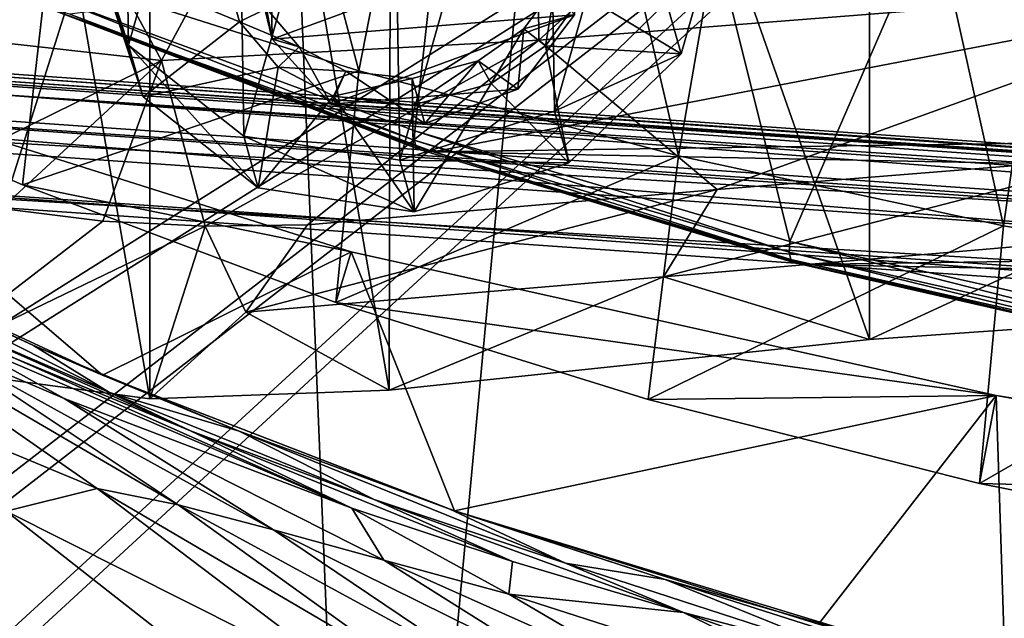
# Model space of a CAD drawing. Header units: metres. Extents: x -904 to 0, y -908 to 0.
# Tile 72 of 154: x -608 to -539, y -139 to -97. Entities that reach past the tile are written whole.
import ezdxf

# ---------------------------------------------------------------- set-up
doc = ezdxf.new("R2010")
doc.units = ezdxf.units.M

msp = doc.modelspace()

# ---------------------------------------------------------------- linework, layer by layer
at = {"layer": 'None'}
for points in [[(-548.818054, -21.535398, 1932.152832), (-515.104492, -19.985085, 1935.464722), (-514.864746, -116.985649, 1991.491089)], [(-582.273132, -24.174274, 1927.112427), (-548.818054, -21.535398, 1932.152832), (-548.815857, -119.390549, 1988.623535)], [(-548.815857, -119.390549, 1988.623535), (-548.818054, -21.535398, 1932.152832), (-514.864746, -116.985649, 1991.491089)], [(-599.286011, -25.944958, 1924.876465), (-582.273132, -24.174274, 1927.112427), (-582.486755, -122.939278, 1984.111816)], [(-582.486755, -122.939278, 1984.111816), (-582.273132, -24.174274, 1927.112427), (-548.815857, -119.390549, 1988.623535)], [(-615.892761, -27.956272, 1924.047485), (-599.286011, -25.944958, 1924.876465), (-599.292603, -123.532387, 1981.228638)], [(-599.292603, -123.532387, 1981.228638), (-599.286011, -25.944958, 1924.876465), (-582.486755, -122.939278, 1984.111816)], [(-615.893738, -121.315697, 1977.961182), (-615.892761, -27.956272, 1924.047485), (-599.292603, -123.532387, 1981.228638)], [(-573.219971, -37.15469, 1505.244385), (-520.086426, -33.508076, 1504.979004), (-554.391846, -112.519341, 1549.673828)], [(-520.086426, -33.508076, 1504.979004), (-527.460144, -118.521431, 1553.945923), (-554.391846, -112.519341, 1549.673828)], [(-570.15863, -58.565701, 661.240173), (-309.111755, -207.702347, 657.334961), (-309.403992, -35.91481, 661.833374)], [(-606.250549, -95.326286, 1536.737061), (-573.219971, -37.15469, 1505.244385), (-580.693237, -104.750137, 1543.907715)], [(-573.219971, -37.15469, 1505.244385), (-554.391846, -112.519341, 1549.673828), (-580.693237, -104.750137, 1543.907715)], [(-606.136414, -51.914799, 661.366394), (-699.596008, -124.971169, 659.501343), (-590.518127, -49.992924, 661.435425)], [(-699.596008, -124.971169, 659.501343), (-663.154419, -147.090363, 658.922119), (-590.518127, -49.992924, 661.435425)], [(-590.518127, -49.992924, 661.435425), (-663.154419, -147.090363, 658.922119), (-629.467651, -172.820374, 658.248413)], [(-629.467651, -172.820374, 658.248413), (-584.097839, -207.702347, 657.334961), (-590.518127, -49.992924, 661.435425)], [(-590.518127, -49.992924, 661.435425), (-584.097839, -207.702347, 657.334961), (-570.15863, -58.565701, 661.240173)], [(-572.431702, -51.56575, 2034.584595), (-624.672058, -51.56601, 2028.267822), (-598.475342, -99.818436, 2023.245972)], [(-624.672058, -51.56601, 2028.267822), (-611.675598, -98.344299, 2021.829956), (-598.475342, -99.818436, 2023.245972)], [(-584.61438, -100.53476, 216.1931), (-606.513977, -93.594833, 227.542374), (-597.66748, -51.565685, 217.762268)], [(-572.431702, -51.56575, 2034.584595), (-598.475342, -99.818436, 2023.245972), (-572.009399, -98.403229, 2026.366699)], [(-575.021118, -51.566418, 206.251297), (-584.61438, -100.53476, 216.1931), (-597.66748, -51.565685, 217.762268)], [(-562.194641, -106.494125, 206.704391), (-584.61438, -100.53476, 216.1931), (-575.021118, -51.566418, 206.251297)], [(-552.6875, -51.565384, 197.086807), (-562.194641, -106.494125, 206.704391), (-575.021118, -51.566418, 206.251297)], [(-519.952271, -51.565491, 2038.379517), (-572.431702, -51.56575, 2034.584595), (-572.009399, -98.403229, 2026.366699)], [(-519.952271, -51.565491, 2038.379517), (-572.009399, -98.403229, 2026.366699), (-518.923706, -94.200096, 2030.911865)], [(-539.404663, -111.412796, 199.035706), (-562.194641, -106.494125, 206.704391), (-552.6875, -51.565384, 197.086807)], [(-530.699768, -51.560055, 189.996307), (-539.404663, -111.412796, 199.035706), (-552.6875, -51.565384, 197.086807)], [(-516.375183, -115.254181, 193.141876), (-539.404663, -111.412796, 199.035706), (-530.699768, -51.560055, 189.996307)], [(-606.136414, -51.914799, 661.366394), (-637.196106, -56.986664, 661.227844), (-699.596008, -124.971169, 659.501343)], [(-570.15863, -58.565701, 661.240173), (-584.097839, -207.702347, 657.334961), (-309.111755, -207.702347, 657.334961)], [(-369.758789, -65.81794, 1606.712402), (-604.898926, -96.564316, 1605.948975), (-579.414856, -106.2174, 1605.699707)], [(-579.414856, -106.2174, 1605.699707), (-311.951202, -102.333786, 1605.762329), (-369.758789, -65.81794, 1606.712402)], [(-628.85614, -99.448586, 243.024078), (-627.940002, -87.188065, 241.026535), (-606.513977, -93.594833, 227.542374)], [(-608.212463, -108.539902, 230.06778), (-628.85614, -99.448586, 243.024078), (-606.513977, -93.594833, 227.542374)], [(-608.212463, -108.539902, 230.06778), (-606.513977, -93.594833, 227.542374), (-584.61438, -100.53476, 216.1931)], [(-518.923706, -94.200096, 2030.911865), (-572.009399, -98.403229, 2026.366699), (-559.487061, -108.866234, 2007.508911)], [(-530.609741, -106.548775, 2010.274536), (-518.923706, -94.200096, 2030.911865), (-559.487061, -108.866234, 2007.508911)], [(-580.693237, -104.750137, 1543.907715), (-580.734863, -105.414047, 1559.733521), (-606.250549, -95.326286, 1536.737061)], [(-580.734863, -105.414047, 1559.733521), (-606.190125, -96.241852, 1571.963257), (-606.250549, -95.326286, 1536.737061)], [(-580.734863, -105.414047, 1559.733521), (-580.607422, -105.857239, 1575.572754), (-606.190125, -96.241852, 1571.963257)], [(-580.607422, -105.857239, 1575.572754), (-580.309692, -106.088234, 1591.411133), (-606.190125, -96.241852, 1571.963257)], [(-606.190125, -96.241852, 1571.963257), (-580.309692, -106.088234, 1591.411133), (-604.898926, -96.564316, 1605.948975)], [(-580.309692, -106.088234, 1591.411133), (-579.414856, -106.2174, 1605.699707), (-604.898926, -96.564316, 1605.948975)], [(-598.475342, -99.818436, 2023.245972), (-611.675598, -98.344299, 2021.829956), (-616.735474, -108.799606, 1999.084717)], [(-572.009399, -98.403229, 2026.366699), (-598.475342, -99.818436, 2023.245972), (-595.406555, -111.441788, 2002.560303)], [(-572.009399, -98.403229, 2026.366699), (-595.406555, -111.441788, 2002.560303), (-588.223694, -111.337624, 2003.683472)], [(-559.487061, -108.866234, 2007.508911), (-572.009399, -98.403229, 2026.366699), (-588.223694, -111.337624, 2003.683472)], [(-628.85614, -99.448586, 243.024078), (-608.212463, -108.539902, 230.06778), (-585.167236, -113.23008, 254.241714)], [(-585.167236, -113.23008, 254.241714), (-602.600891, -121.890068, 252.594467), (-628.85614, -99.448586, 243.024078)], [(-602.600891, -121.890068, 252.594467), (-626.801514, -110.675461, 245.513138), (-628.85614, -99.448586, 243.024078)], [(-616.735474, -108.799606, 1999.084717), (-609.696655, -110.19175, 2000.249146), (-598.475342, -99.818436, 2023.245972)], [(-609.696655, -110.19175, 2000.249146), (-602.574768, -111.074043, 2001.4104), (-598.475342, -99.818436, 2023.245972)], [(-598.475342, -99.818436, 2023.245972), (-602.574768, -111.074043, 2001.4104), (-595.406555, -111.441788, 2002.560303)], [(-586.229065, -116.775726, 218.379868), (-608.212463, -108.539902, 230.06778), (-584.61438, -100.53476, 216.1931)], [(-586.229065, -116.775726, 218.379868), (-584.61438, -100.53476, 216.1931), (-562.194641, -106.494125, 206.704391)], [(-337.979492, -110.967003, 1605.560547), (-311.951202, -102.333786, 1605.762329), (-579.414856, -106.2174, 1605.699707)], [(-554.430054, -113.264557, 1564.06543), (-580.734863, -105.414047, 1559.733521), (-580.693237, -104.750137, 1543.907715)], [(-554.391846, -112.519341, 1549.673828), (-554.430054, -113.264557, 1564.06543), (-580.693237, -104.750137, 1543.907715)], [(-554.430054, -113.264557, 1564.06543), (-554.317078, -113.759109, 1578.473877), (-580.734863, -105.414047, 1559.733521)], [(-554.317078, -113.759109, 1578.473877), (-580.607422, -105.857239, 1575.572754), (-580.734863, -105.414047, 1559.733521)], [(-554.317078, -113.759109, 1578.473877), (-554.051697, -114.009331, 1592.883423), (-580.607422, -105.857239, 1575.572754)], [(-554.051697, -114.009331, 1592.883423), (-580.309692, -106.088234, 1591.411133), (-580.607422, -105.857239, 1575.572754)], [(-554.051697, -114.009331, 1592.883423), (-579.414856, -106.2174, 1605.699707), (-580.309692, -106.088234, 1591.411133)], [(-553.346375, -114.12664, 1605.495239), (-337.979492, -110.967003, 1605.560547), (-579.414856, -106.2174, 1605.699707)], [(-553.346375, -114.12664, 1605.495239), (-579.414856, -106.2174, 1605.699707), (-554.051697, -114.009331, 1592.883423)], [(-564.324036, -123.589836, 209.018906), (-586.229065, -116.775726, 218.379868), (-562.194641, -106.494125, 206.704391)], [(-564.324036, -123.589836, 209.018906), (-562.194641, -106.494125, 206.704391), (-539.404663, -111.412796, 199.035706)], [(-530.609741, -106.548775, 2010.274536), (-563.256653, -114.994781, 1996.957886), (-533.799988, -112.458336, 2000.046265)], [(-559.487061, -108.866234, 2007.508911), (-563.256653, -114.994781, 1996.957886), (-530.609741, -106.548775, 2010.274536)], [(-608.212463, -108.539902, 230.06778), (-586.229065, -116.775726, 218.379868), (-585.167236, -113.23008, 254.241714)], [(-588.223694, -111.337624, 2003.683472), (-592.554504, -117.468033, 1992.686523), (-559.487061, -108.866234, 2007.508911)], [(-592.554504, -117.468033, 1992.686523), (-563.256653, -114.994781, 1996.957886), (-559.487061, -108.866234, 2007.508911)], [(-615.893738, -121.315697, 1977.961182), (-602.574768, -111.074043, 2001.4104), (-609.696655, -110.19175, 2000.249146)], [(-602.600891, -121.890068, 252.594467), (-607.443481, -119.801796, 318.643555), (-626.801514, -110.675461, 245.513138)], [(-607.443481, -119.801796, 318.643555), (-621.517151, -113.292892, 327.720367), (-626.801514, -110.675461, 245.513138)], [(-602.574768, -111.074043, 2001.4104), (-615.893738, -121.315697, 1977.961182), (-595.406555, -111.441788, 2002.560303)], [(-364.331421, -117.795174, 1605.383545), (-337.979492, -110.967003, 1605.560547), (-553.346375, -114.12664, 1605.495239)], [(-595.406555, -111.441788, 2002.560303), (-615.893738, -121.315697, 1977.961182), (-599.292603, -123.532387, 1981.228638)], [(-595.406555, -111.441788, 2002.560303), (-599.292603, -123.532387, 1981.228638), (-592.554504, -117.468033, 1992.686523)], [(-588.223694, -111.337624, 2003.683472), (-595.406555, -111.441788, 2002.560303), (-592.554504, -117.468033, 1992.686523)], [(-541.083801, -129.473846, 201.2883), (-564.324036, -123.589836, 209.018906), (-539.404663, -111.412796, 199.035706)], [(-541.083801, -129.473846, 201.2883), (-539.404663, -111.412796, 199.035706), (-516.375183, -115.254181, 193.141876)], [(-563.256653, -114.994781, 1996.957886), (-548.815857, -119.390549, 1988.623535), (-533.799988, -112.458336, 2000.046265)], [(-527.521912, -119.335327, 1567.273438), (-554.430054, -113.264557, 1564.06543), (-554.391846, -112.519341, 1549.673828)], [(-527.460144, -118.521431, 1553.945923), (-527.521912, -119.335327, 1567.273438), (-554.391846, -112.519341, 1549.673828)], [(-548.815857, -119.390549, 1988.623535), (-514.864746, -116.985649, 1991.491089), (-533.799988, -112.458336, 2000.046265)], [(-577.9198, -131.39473, 258.706299), (-602.600891, -121.890068, 252.594467), (-585.167236, -113.23008, 254.241714)], [(-585.167236, -113.23008, 254.241714), (-586.229065, -116.775726, 218.379868), (-539.912292, -123.304863, 262.515991)], [(-539.912292, -123.304863, 262.515991), (-577.9198, -131.39473, 258.706299), (-585.167236, -113.23008, 254.241714)], [(-607.443481, -119.801796, 318.643555), (-602.108215, -123.091881, 319.912842), (-621.517151, -113.292892, 327.720367)], [(-602.108215, -123.091881, 319.912842), (-615.38092, -117.374229, 329.360474), (-621.517151, -113.292892, 327.720367)], [(-527.521912, -119.335327, 1567.273438), (-527.452332, -119.870705, 1580.621338), (-554.430054, -113.264557, 1564.06543)], [(-527.452332, -119.870705, 1580.621338), (-554.317078, -113.759109, 1578.473877), (-554.430054, -113.264557, 1564.06543)], [(-527.452332, -119.870705, 1580.621338), (-527.249817, -120.132042, 1593.9729), (-554.317078, -113.759109, 1578.473877)], [(-527.249817, -120.132042, 1593.9729), (-554.051697, -114.009331, 1592.883423), (-554.317078, -113.759109, 1578.473877)], [(-527.249817, -120.132042, 1593.9729), (-553.346375, -114.12664, 1605.495239), (-554.051697, -114.009331, 1592.883423)], [(-526.762268, -120.185585, 1605.337158), (-364.331421, -117.795174, 1605.383545), (-553.346375, -114.12664, 1605.495239)], [(-526.762268, -120.185585, 1605.337158), (-553.346375, -114.12664, 1605.495239), (-527.249817, -120.132042, 1593.9729)], [(-592.554504, -117.468033, 1992.686523), (-582.486755, -122.939278, 1984.111816), (-563.256653, -114.994781, 1996.957886)], [(-582.486755, -122.939278, 1984.111816), (-548.815857, -119.390549, 1988.623535), (-563.256653, -114.994781, 1996.957886)], [(-517.790222, -134.086502, 195.406509), (-541.083801, -129.473846, 201.2883), (-516.375183, -115.254181, 193.141876)], [(-614.156555, -119.756935, 357.028595), (-597.304688, -130.963715, 361.993378), (-622.274048, -116.389595, 369.260284)], [(-597.304688, -130.963715, 361.993378), (-602.984314, -129.813568, 375.061127), (-622.274048, -116.389595, 369.260284)], [(-622.274048, -116.389595, 369.260284), (-602.984314, -129.813568, 375.061127), (-622.104248, -121.87397, 399.024231)], [(-608.78363, -120.693016, 330.97641), (-615.38092, -117.374229, 329.360474), (-596.436768, -125.784904, 321.172089)], [(-615.38092, -117.374229, 329.360474), (-602.108215, -123.091881, 319.912842), (-596.436768, -125.784904, 321.172089)], [(-586.229065, -116.775726, 218.379868), (-564.324036, -123.589836, 209.018906), (-539.912292, -123.304863, 262.515991)], [(-599.292603, -123.532387, 1981.228638), (-582.486755, -122.939278, 1984.111816), (-592.554504, -117.468033, 1992.686523)], [(-614.156555, -119.756935, 357.028595), (-612.861938, -119.315041, 343.322388), (-605.297119, -123.523201, 345.346222)], [(-612.861938, -119.315041, 343.322388), (-585.11084, -131.192886, 323.690186), (-605.297119, -123.523201, 345.346222)], [(-585.11084, -131.192886, 323.690186), (-612.861938, -119.315041, 343.322388), (-608.78363, -120.693016, 330.97641)], [(-605.297119, -123.523201, 345.346222), (-590.617188, -132.716324, 349.436768), (-614.156555, -119.756935, 357.028595)], [(-590.617188, -132.716324, 349.436768), (-597.304688, -130.963715, 361.993378), (-614.156555, -119.756935, 357.028595)], [(-607.443481, -119.801796, 318.643555), (-593.020996, -125.802505, 310.012787), (-602.108215, -123.091881, 319.912842)], [(-602.600891, -121.890068, 252.594467), (-593.020996, -125.802505, 310.012787), (-607.443481, -119.801796, 318.643555)], [(-596.436768, -125.784904, 321.172089), (-585.11084, -131.192886, 323.690186), (-608.78363, -120.693016, 330.97641)], [(-602.984314, -129.813568, 375.061127), (-609.359802, -131.420776, 402.52121), (-622.104248, -121.87397, 399.024231)], [(-577.9198, -131.39473, 258.706299), (-578.249451, -131.279343, 301.835968), (-602.600891, -121.890068, 252.594467)], [(-578.249451, -131.279343, 301.835968), (-593.020996, -125.802505, 310.012787), (-602.600891, -121.890068, 252.594467)], [(-605.297119, -123.523201, 345.346222), (-585.11084, -131.192886, 323.690186), (-582.875244, -134.845444, 337.476624)], [(-590.617188, -132.716324, 349.436768), (-605.297119, -123.523201, 345.346222), (-582.875244, -134.845444, 337.476624)], [(-593.020996, -125.802505, 310.012787), (-583.542358, -130.594498, 311.931519), (-602.108215, -123.091881, 319.912842)], [(-602.108215, -123.091881, 319.912842), (-583.542358, -130.594498, 311.931519), (-596.436768, -125.784904, 321.172089)], [(-552.375061, -139.3255, 263.840363), (-577.9198, -131.39473, 258.706299), (-539.912292, -123.304863, 262.515991)], [(-539.912292, -123.304863, 262.515991), (-564.324036, -123.589836, 209.018906), (-541.083801, -129.473846, 201.2883)], [(-539.296021, -142.675568, 266.050751), (-552.375061, -139.3255, 263.840363), (-539.912292, -123.304863, 262.515991)], [(-539.912292, -123.304863, 262.515991), (-541.083801, -129.473846, 201.2883), (-493.689423, -130.673233, 255.933594)], [(-493.689423, -130.673233, 255.933594), (-516.792847, -127.414696, 260.542755), (-539.912292, -123.304863, 262.515991)], [(-516.792847, -127.414696, 260.542755), (-528.255676, -125.386131, 262.776825), (-539.912292, -123.304863, 262.515991)], [(-539.912292, -123.304863, 262.515991), (-528.255676, -125.386131, 262.776825), (-539.296021, -142.675568, 266.050751)], [(-583.542358, -130.594498, 311.931519), (-573.837891, -134.941391, 313.850159), (-596.436768, -125.784904, 321.172089)], [(-596.436768, -125.784904, 321.172089), (-573.837891, -134.941391, 313.850159), (-585.11084, -131.192886, 323.690186)], [(-583.542358, -130.594498, 311.931519), (-593.020996, -125.802505, 310.012787), (-570.124023, -135.070999, 303.28363)], [(-593.020996, -125.802505, 310.012787), (-578.249451, -131.279343, 301.835968), (-570.124023, -135.070999, 303.28363)], [(-609.359802, -131.420776, 402.52121), (-602.984314, -129.813568, 375.061127), (-584.100098, -144.099457, 380.917175)], [(-584.100098, -144.099457, 380.917175), (-602.984314, -129.813568, 375.061127), (-580.753479, -142.869049, 367.025482)], [(-602.984314, -129.813568, 375.061127), (-597.304688, -130.963715, 361.993378), (-580.753479, -142.869049, 367.025482)], [(-541.083801, -129.473846, 201.2883), (-517.790222, -134.086502, 195.406509), (-493.689423, -130.673233, 255.933594)], [(-580.753479, -142.869049, 367.025482), (-597.304688, -130.963715, 361.993378), (-576.146545, -142.47287, 353.579407)], [(-597.304688, -130.963715, 361.993378), (-590.617188, -132.716324, 349.436768), (-576.146545, -142.47287, 353.579407)], [(-573.837891, -134.941391, 313.850159), (-574.105713, -137.239517, 326.225525), (-585.11084, -131.192886, 323.690186)], [(-585.11084, -131.192886, 323.690186), (-574.105713, -137.239517, 326.225525), (-582.875244, -134.845444, 337.476624)], [(-570.124023, -135.070999, 303.28363), (-561.843201, -138.523758, 304.738495), (-583.542358, -130.594498, 311.931519)], [(-561.843201, -138.523758, 304.738495), (-573.837891, -134.941391, 313.850159), (-583.542358, -130.594498, 311.931519)], [(-620.856812, -136.832703, 458.078735), (-609.359802, -131.420776, 402.52121), (-584.122314, -151.214691, 409.540894)], [(-584.122314, -151.214691, 409.540894), (-609.359802, -131.420776, 402.52121), (-584.100098, -144.099457, 380.917175)], [(-570.124023, -135.070999, 303.28363), (-578.249451, -131.279343, 301.835968), (-563.126648, -136.215088, 294.121613)], [(-563.126648, -136.215088, 294.121613), (-578.249451, -131.279343, 301.835968), (-577.9198, -131.39473, 258.706299)], [(-547.658203, -140.587769, 286.883636), (-577.9198, -131.39473, 258.706299), (-552.375061, -139.3255, 263.840363)], [(-547.658203, -140.587769, 286.883636), (-563.126648, -136.215088, 294.121613), (-577.9198, -131.39473, 258.706299)], [(-576.146545, -142.47287, 353.579407), (-590.617188, -132.716324, 349.436768), (-570.279907, -142.780502, 340.782104)], [(-590.617188, -132.716324, 349.436768), (-582.875244, -134.845444, 337.476624), (-570.279907, -142.780502, 340.782104)], [(-570.279907, -142.780502, 340.782104), (-582.875244, -134.845444, 337.476624), (-563.186096, -143.6409, 328.786133)], [(-582.875244, -134.845444, 337.476624), (-574.105713, -137.239517, 326.225525), (-563.186096, -143.6409, 328.786133)], [(-573.837891, -134.941391, 313.850159), (-561.843201, -138.523758, 304.738495), (-574.105713, -137.239517, 326.225525)], [(-563.126648, -136.215088, 294.121613), (-549.1828, -141.859467, 296.390076), (-570.124023, -135.070999, 303.28363)], [(-549.1828, -141.859467, 296.390076), (-561.843201, -138.523758, 304.738495), (-570.124023, -135.070999, 303.28363)], [(-547.658203, -140.587769, 286.883636), (-535.920593, -144.884628, 288.835999), (-563.126648, -136.215088, 294.121613)], [(-535.920593, -144.884628, 288.835999), (-549.1828, -141.859467, 296.390076), (-563.126648, -136.215088, 294.121613)], [(-630.236084, -144.366135, 514.270203), (-620.856812, -136.832703, 458.078735), (-607.668091, -162.161316, 517.240845)], [(-607.668091, -162.161316, 517.240845), (-620.856812, -136.832703, 458.078735), (-584.135437, -165.334106, 465.538879)], [(-584.135437, -165.334106, 465.538879), (-620.856812, -136.832703, 458.078735), (-584.122314, -151.214691, 409.540894)], [(-563.186096, -143.6409, 328.786133), (-574.105713, -137.239517, 326.225525), (-545.620605, -146.385208, 307.643341)], [(-574.105713, -137.239517, 326.225525), (-561.843201, -138.523758, 304.738495), (-545.620605, -146.385208, 307.643341)], [(-545.620605, -146.385208, 307.643341), (-561.843201, -138.523758, 304.738495), (-535.35321, -147.961548, 298.649811)], [(-561.843201, -138.523758, 304.738495), (-549.1828, -141.859467, 296.390076), (-535.35321, -147.961548, 298.649811)]]:
    msp.add_3dface(points, dxfattribs=at)
at = {"layer": 'None012310'}
for points in [[(-273.299683, -124.244728, 1629.041138), (-672.325317, -96.34214, 1629.041138), (-672.385864, -97.20826, 1633.96521)], [(-672.325317, -96.34214, 1629.041138), (-273.299683, -124.244728, 1629.041138), (-612.486877, -100.747734, 1628.526367)], [(-273.36026, -125.110855, 1633.96521), (-672.385864, -97.20826, 1633.96521), (-672.713623, -101.895279, 1635.675293)], [(-273.36026, -125.110855, 1633.96521), (-273.299683, -124.244728, 1629.041138), (-672.385864, -97.20826, 1633.96521)], [(-672.920227, -104.850044, 1627.537354), (-672.592468, -100.163025, 1625.827271), (-273.894623, -132.75264, 1627.537354)], [(-672.592468, -100.163025, 1625.827271), (-273.566864, -128.065613, 1625.827271), (-273.894623, -132.75264, 1627.537354)], [(-672.592468, -100.163025, 1625.827271), (-612.700623, -103.804451, 1625.9552), (-333.38266, -123.336266, 1625.9552)], [(-672.592468, -100.163025, 1625.827271), (-333.38266, -123.336266, 1625.9552), (-273.566864, -128.065613, 1625.827271)], [(-273.299683, -124.244728, 1629.041138), (-333.168915, -120.279549, 1628.526367), (-612.486877, -100.747734, 1628.526367)], [(-612.486877, -100.747734, 1628.526367), (-333.168915, -120.279549, 1628.526367), (-611.098206, -101.157028, 1627.986938)], [(-333.168915, -120.279549, 1628.526367), (-334.600922, -120.491714, 1627.986816), (-611.098206, -101.157028, 1627.986938)], [(-611.098206, -101.157028, 1627.986938), (-334.600922, -120.491714, 1627.986816), (-610.579895, -102.147957, 1626.921021)], [(-273.687988, -129.797867, 1635.675293), (-672.713623, -101.895279, 1635.675293), (-672.980774, -105.716171, 1632.461426)], [(-273.687988, -129.797867, 1635.675293), (-273.36026, -125.110855, 1633.96521), (-672.713623, -101.895279, 1635.675293)], [(-612.700623, -103.804451, 1625.9552), (-610.579895, -102.147957, 1626.921021), (-333.38266, -123.336266, 1625.9552)], [(-333.38266, -123.336266, 1625.9552), (-610.579895, -102.147957, 1626.921021), (-335.252167, -121.400764, 1626.921143)], [(-610.579895, -102.147957, 1626.921021), (-334.600922, -120.491714, 1627.986816), (-335.252167, -121.400764, 1626.921143)], [(-672.980774, -105.716171, 1632.461426), (-672.920227, -104.850044, 1627.537354), (-273.95517, -133.618759, 1632.461426)], [(-672.920227, -104.850044, 1627.537354), (-273.894623, -132.75264, 1627.537354), (-273.95517, -133.618759, 1632.461426)], [(-273.95517, -133.618759, 1632.461426), (-273.687988, -129.797867, 1635.675293), (-672.980774, -105.716171, 1632.461426)]]:
    msp.add_3dface(points, dxfattribs=at)
at = {"layer": 'None012326'}
for points in [[(-582.350037, -68.537376, 1951.90332), (-593.205627, -71.972145, 1952.115845), (-592.695374, -105.121147, 1970.901001)], [(-581.760803, -106.814552, 1973.594482), (-582.350037, -68.537376, 1951.90332), (-592.695374, -105.121147, 1970.901001)], [(-571.415466, -70.230782, 1954.596802), (-582.350037, -68.537376, 1951.90332), (-581.760803, -106.814552, 1973.594482)], [(-570.905212, -103.379784, 1973.381958), (-571.415466, -70.230782, 1954.596802), (-581.760803, -106.814552, 1973.594482)], [(-563.331848, -76.598602, 1959.474609), (-571.415466, -70.230782, 1954.596802), (-570.905212, -103.379784, 1973.381958)], [(-593.205627, -71.972145, 1952.115845), (-601.073608, -79.614731, 1955.17749), (-600.778992, -98.753326, 1966.023071)], [(-592.695374, -105.121147, 1970.901001), (-593.205627, -71.972145, 1952.115845), (-600.778992, -98.753326, 1966.023071)], [(-563.037231, -95.73719, 1970.320313), (-563.331848, -76.598602, 1959.474609), (-570.905212, -103.379784, 1973.381958)], [(-600.778992, -98.753326, 1966.023071), (-601.073608, -79.614731, 1955.17749), (-603.845642, -89.417328, 1960.267944)], [(-600.778992, -98.753326, 1966.023071), (-603.845642, -89.417328, 1960.267944), (-599.758057, -102.377373, 1959.60022)], [(-603.845642, -89.417328, 1960.267944), (-602.824707, -93.041382, 1953.845093), (-599.758057, -102.377373, 1959.60022)], [(-559.244324, -89.558655, 1958.807007), (-562.016357, -99.361244, 1963.897461), (-568.914368, -95.18969, 1960.447266)], [(-562.016357, -99.361244, 1963.897461), (-559.244324, -89.558655, 1958.807007), (-563.037231, -95.73719, 1970.320313)], [(-590.699219, -98.313721, 1951.263306), (-590.792297, -92.265602, 1947.835815), (-569.599121, -90.571953, 1950.248901)], [(-590.699219, -98.313721, 1951.263306), (-569.599121, -90.571953, 1950.248901), (-569.506042, -96.620071, 1953.67627)], [(-594.286438, -92.359047, 1954.817261), (-593.00531, -97.114914, 1957.704346), (-602.824707, -93.041382, 1953.845093)], [(-593.00531, -97.114914, 1957.704346), (-594.286438, -92.359047, 1954.817261), (-591.109802, -96.180824, 1957.478516)], [(-591.109802, -96.180824, 1957.478516), (-592.181641, -92.190826, 1955.056885), (-590.699219, -98.313721, 1951.263306)], [(-590.699219, -98.313721, 1951.263306), (-592.181641, -92.190826, 1955.056885), (-590.792297, -92.265602, 1947.835815)], [(-602.824707, -93.041382, 1953.845093), (-593.00531, -97.114914, 1957.704346), (-599.758057, -102.377373, 1959.60022)], [(-573.045776, -97.593124, 1961.146729), (-570.833862, -94.560471, 1959.787109), (-571.537292, -98.781418, 1962.056885)], [(-573.045776, -97.593124, 1961.146729), (-569.506042, -96.620071, 1953.67627), (-570.833862, -94.560471, 1959.787109)], [(-570.833862, -94.560471, 1959.787109), (-568.914368, -95.18969, 1960.447266), (-571.537292, -98.781418, 1962.056885)], [(-562.016357, -99.361244, 1963.897461), (-571.537292, -98.781418, 1962.056885), (-568.914368, -95.18969, 1960.447266)], [(-562.016357, -99.361244, 1963.897461), (-563.037231, -95.73719, 1970.320313), (-570.905212, -103.379784, 1973.381958)], [(-593.00531, -97.114914, 1957.704346), (-591.109802, -96.180824, 1957.478516), (-588.810181, -98.852936, 1959.351807)], [(-588.810181, -98.852936, 1959.351807), (-591.109802, -96.180824, 1957.478516), (-590.699219, -98.313721, 1951.263306)], [(-586.576355, -102.883301, 1954.496948), (-590.699219, -98.313721, 1951.263306), (-569.506042, -96.620071, 1953.67627)], [(-586.576355, -102.883301, 1954.496948), (-569.506042, -96.620071, 1953.67627), (-573.478271, -101.836563, 1955.988281)], [(-573.478271, -101.836563, 1955.988281), (-569.506042, -96.620071, 1953.67627), (-573.045776, -97.593124, 1961.146729)], [(-593.00531, -97.114914, 1957.704346), (-590.278381, -100.279114, 1959.923096), (-599.758057, -102.377373, 1959.60022)], [(-590.278381, -100.279114, 1959.923096), (-593.00531, -97.114914, 1957.704346), (-588.810181, -98.852936, 1959.351807)], [(-576.262817, -99.833931, 1961.89978), (-573.045776, -97.593124, 1961.146729), (-575.347107, -101.438187, 1962.950439)], [(-576.262817, -99.833931, 1961.89978), (-573.478271, -101.836563, 1955.988281), (-573.045776, -97.593124, 1961.146729)], [(-573.045776, -97.593124, 1961.146729), (-571.537292, -98.781418, 1962.056885), (-575.347107, -101.438187, 1962.950439)], [(-592.695374, -105.121147, 1970.901001), (-600.778992, -98.753326, 1966.023071), (-591.6745, -108.745201, 1964.478149)], [(-600.778992, -98.753326, 1966.023071), (-599.758057, -102.377373, 1959.60022), (-591.6745, -108.745201, 1964.478149)], [(-588.810181, -98.852936, 1959.351807), (-590.699219, -98.313721, 1951.263306), (-586.576355, -102.883301, 1954.496948)], [(-590.278381, -100.279114, 1959.923096), (-588.810181, -98.852936, 1959.351807), (-585.532104, -100.574677, 1960.84436)], [(-585.532104, -100.574677, 1960.84436), (-588.810181, -98.852936, 1959.351807), (-586.576355, -102.883301, 1954.496948)], [(-569.884277, -107.003838, 1966.959106), (-575.347107, -101.438187, 1962.950439), (-571.537292, -98.781418, 1962.056885)], [(-562.016357, -99.361244, 1963.897461), (-569.884277, -107.003838, 1966.959106), (-571.537292, -98.781418, 1962.056885)], [(-569.884277, -107.003838, 1966.959106), (-562.016357, -99.361244, 1963.897461), (-570.905212, -103.379784, 1973.381958)], [(-580.883789, -101.090645, 1961.874268), (-576.262817, -99.833931, 1961.89978), (-580.855347, -102.939346, 1962.921875)], [(-580.883789, -101.090645, 1961.874268), (-579.998535, -104.228905, 1956.301758), (-576.262817, -99.833931, 1961.89978)], [(-576.262817, -99.833931, 1961.89978), (-575.347107, -101.438187, 1962.950439), (-580.855347, -102.939346, 1962.921875)], [(-579.998535, -104.228905, 1956.301758), (-573.478271, -101.836563, 1955.988281), (-576.262817, -99.833931, 1961.89978)], [(-599.758057, -102.377373, 1959.60022), (-590.278381, -100.279114, 1959.923096), (-591.6745, -108.745201, 1964.478149)], [(-590.278381, -100.279114, 1959.923096), (-586.39624, -102.321182, 1961.692383), (-591.6745, -108.745201, 1964.478149)], [(-586.39624, -102.321182, 1961.692383), (-590.278381, -100.279114, 1959.923096), (-585.532104, -100.574677, 1960.84436)], [(-585.532104, -100.574677, 1960.84436), (-586.576355, -102.883301, 1954.496948), (-579.998535, -104.228905, 1956.301758)], [(-586.39624, -102.321182, 1961.692383), (-585.532104, -100.574677, 1960.84436), (-580.883789, -101.090645, 1961.874268)], [(-580.883789, -101.090645, 1961.874268), (-585.532104, -100.574677, 1960.84436), (-579.998535, -104.228905, 1956.301758)], [(-580.855347, -102.939346, 1962.921875), (-586.39624, -102.321182, 1961.692383), (-580.883789, -101.090645, 1961.874268)], [(-580.739929, -110.438606, 1967.171631), (-580.855347, -102.939346, 1962.921875), (-575.347107, -101.438187, 1962.950439)], [(-569.884277, -107.003838, 1966.959106), (-580.739929, -110.438606, 1967.171631), (-575.347107, -101.438187, 1962.950439)], [(-579.998535, -104.228905, 1956.301758), (-586.576355, -102.883301, 1954.496948), (-573.478271, -101.836563, 1955.988281)], [(-591.6745, -108.745201, 1964.478149), (-586.39624, -102.321182, 1961.692383), (-580.739929, -110.438606, 1967.171631)], [(-586.39624, -102.321182, 1961.692383), (-580.855347, -102.939346, 1962.921875), (-580.739929, -110.438606, 1967.171631)], [(-569.884277, -107.003838, 1966.959106), (-570.905212, -103.379784, 1973.381958), (-581.760803, -106.814552, 1973.594482)], [(-581.760803, -106.814552, 1973.594482), (-592.695374, -105.121147, 1970.901001), (-580.739929, -110.438606, 1967.171631)], [(-592.695374, -105.121147, 1970.901001), (-591.6745, -108.745201, 1964.478149), (-580.739929, -110.438606, 1967.171631)], [(-580.739929, -110.438606, 1967.171631), (-569.884277, -107.003838, 1966.959106), (-581.760803, -106.814552, 1973.594482)]]:
    msp.add_3dface(points, dxfattribs=at)
at = {"layer": 'None012346'}
for points in [[(-666.961548, -66.560753, 123.738312), (-599.944275, -69.05455, 123.673012), (-841.835022, -219.950729, 119.721657)], [(-841.835022, -219.950729, 119.721657), (-599.944275, -69.05455, 123.673012), (-843.550476, -265.429565, 118.530746)], [(-599.944275, -69.05455, 123.673012), (-532.85614, -69.952972, 123.649483), (-843.550476, -265.429565, 118.530746)], [(-667.053589, -68.612343, 126.685616), (-839.58783, -220.120651, 122.718231), (-600.732117, -70.937904, 126.624718)], [(-532.85614, -69.952972, 123.649483), (-845.314697, -356.196716, 116.153923), (-844.710205, -310.88327, 117.3405)], [(-845.314697, -356.196716, 116.153923), (-532.85614, -69.952972, 123.649483), (-452.00235, -701.143799, 107.12117)], [(-843.550476, -265.429565, 118.530746), (-532.85614, -69.952972, 123.649483), (-844.710205, -310.88327, 117.3405)], [(-839.58783, -220.120651, 122.718231), (-841.193481, -266.056061, 121.515373), (-600.732117, -70.937904, 126.624718)], [(-600.732117, -70.937904, 126.624718), (-841.193481, -266.056061, 121.515373), (-533.266968, -71.798462, 126.602188)], [(-533.266968, -71.798462, 126.602188), (-842.252441, -311.199249, 120.333252), (-842.800293, -356.543121, 119.145882)], [(-533.266968, -71.798462, 126.602188), (-842.800293, -356.543121, 119.145882), (-452.00235, -703.006531, 110.073418)], [(-841.193481, -266.056061, 121.515373), (-842.252441, -311.199249, 120.333252), (-533.266968, -71.798462, 126.602188)]]:
    msp.add_3dface(points, dxfattribs=at)

doc.saveas('drawing.dxf')
